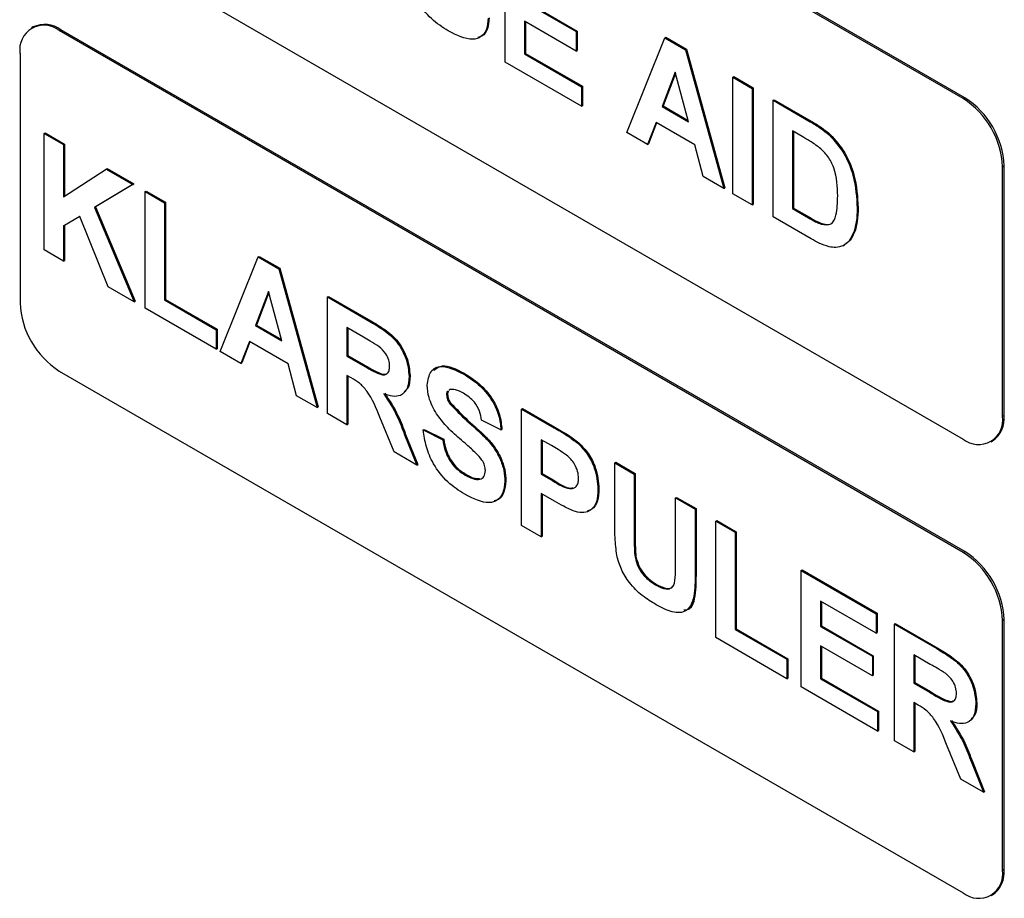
# Model space of a CAD drawing. Header units: millimetres. Extents: x 16 to 503, y 3 to 290.
# Tile 3 of 172: x 47.95 to 50.67, y 76.85 to 79.28. Entities that reach past the tile are written whole.
import ezdxf

# ---------------------------------------------------------------- set-up
doc = ezdxf.new("R2010")
doc.units = ezdxf.units.MM

msp = doc.modelspace()

# ---------------------------------------------------------------- linework, layer by layer
at = {"color": 7, "linetype": 'Continuous', "lineweight": 25}
for p, q in [((50.5613, 79.0629), (48.0593, 80.5073)), ((50.557, 79.0604), (48.0549, 80.5048)), ((48.0549, 79.5626), (50.557, 78.1182)), ((49.2889, 79.1612), (49.2889, 79.4838)), ((49.3426, 79.3287), (49.4859, 79.246)), ((49.3453, 79.3303), (49.4886, 79.2476)), ((47.9823, 79.2587), (47.978, 79.2562)), ((49.4859, 79.1922), (49.3426, 79.275)), ((49.3426, 79.275), (49.3426, 79.184)), ((49.3453, 79.2734), (49.3453, 79.1855)), ((48.0549, 79.2486), (48.0593, 79.2511)), ((50.557, 77.8042), (48.0549, 79.2486)), ((50.5613, 77.8067), (48.0593, 79.2511)), ((49.4859, 79.246), (49.4886, 79.2476)), ((49.4859, 79.246), (49.4859, 79.1922)), ((49.4886, 79.2476), (49.4886, 79.1938)), ((49.6256, 78.9668), (49.7312, 79.2285)), ((49.7312, 79.2285), (49.7339, 79.2301)), ((49.7312, 79.2285), (49.7881, 79.1956)), ((49.7339, 79.2301), (49.7908, 79.1972)), ((47.9461, 79.1858), (47.9461, 78.4949)), ((49.3426, 79.184), (49.3453, 79.1855)), ((49.3426, 79.184), (49.5002, 79.093)), ((49.3453, 79.1855), (49.5029, 79.0945)), ((49.4859, 79.1922), (49.4886, 79.1938)), ((49.7881, 79.1956), (49.7908, 79.1972)), ((49.7881, 79.1956), (49.8942, 78.8117)), ((49.7908, 79.1972), (49.897, 78.8133)), ((49.5002, 79.0392), (49.2889, 79.1612)), ((49.7599, 79.1333), (49.7233, 79.0386)), ((49.7608, 79.1301), (49.726, 79.0402)), ((49.7966, 78.9963), (49.7599, 79.1333)), ((49.9193, 79.1199), (49.922, 79.1215)), ((49.9193, 78.7973), (49.9193, 79.1199)), ((49.9193, 79.1199), (49.9731, 79.0889)), ((49.922, 79.1215), (49.9758, 79.0904)), ((49.5002, 79.093), (49.5029, 79.0945)), ((49.5002, 79.093), (49.5002, 79.0392)), ((49.5029, 79.0945), (49.5029, 79.0408)), ((49.9731, 79.0889), (49.9758, 79.0904)), ((49.9731, 79.0889), (49.9731, 78.7662)), ((49.9758, 79.0904), (49.9758, 78.7678)), ((50.557, 79.0604), (50.5613, 79.0629)), ((49.5002, 79.0392), (49.5029, 79.0408)), ((49.7233, 79.0386), (49.726, 79.0402)), ((49.7233, 79.0386), (49.7966, 78.9963)), ((49.726, 79.0402), (49.7956, 79)), ((50.0304, 79.0558), (50.0331, 79.0574)), ((50.0304, 79.0558), (50.1328, 78.9966)), ((50.0304, 78.7332), (50.0304, 79.0558)), ((50.0331, 79.0574), (50.1356, 78.9982)), ((49.7065, 78.9946), (49.6829, 78.9337)), ((49.7082, 78.9936), (49.6856, 78.9353)), ((49.8137, 78.9327), (49.7065, 78.9946)), ((50.1328, 78.9966), (50.1356, 78.9982)), ((48.0128, 78.9643), (48.0156, 78.9658)), ((48.0128, 78.6416), (48.0128, 78.9643)), ((48.0128, 78.9643), (48.0666, 78.9332)), ((48.0156, 78.9658), (48.0693, 78.9348)), ((49.6829, 78.9337), (49.6256, 78.9668)), ((50.1107, 78.9557), (50.0841, 78.971)), ((50.0841, 78.971), (50.0841, 78.7559)), ((50.0868, 78.9694), (50.0868, 78.7575)), ((50.1857, 78.96), (50.1885, 78.9615)), ((48.0666, 78.9332), (48.0693, 78.9348)), ((48.0666, 78.9332), (48.0666, 78.7888)), ((48.0693, 78.9348), (48.0693, 78.7906)), ((49.6829, 78.9337), (49.6856, 78.9353)), ((49.8373, 78.8446), (49.8137, 78.9327)), ((50.6658, 78.872), (50.6701, 78.8745)), ((50.6658, 78.1811), (50.6658, 78.872)), ((50.6701, 78.1836), (50.6701, 78.8745)), ((48.0666, 78.7888), (48.1844, 78.8652)), ((48.1844, 78.8652), (48.1871, 78.8668)), ((48.1844, 78.8652), (48.2582, 78.8226)), ((48.1871, 78.8668), (48.2609, 78.8242)), ((49.8942, 78.8117), (49.8373, 78.8446)), ((48.2582, 78.8226), (48.1521, 78.7591)), ((48.2609, 78.8242), (48.1548, 78.7607)), ((48.2582, 78.8226), (48.2609, 78.8242)), ((48.2922, 78.803), (48.295, 78.8045)), ((48.2922, 78.4803), (48.2922, 78.803)), ((48.2922, 78.803), (48.346, 78.7719)), ((48.295, 78.8045), (48.3487, 78.7735)), ((49.8942, 78.8117), (49.897, 78.8133)), ((49.9731, 78.7662), (49.9193, 78.7973)), ((48.346, 78.7719), (48.3487, 78.7735)), ((48.346, 78.7719), (48.346, 78.5031)), ((48.3487, 78.7735), (48.3487, 78.5047)), ((49.9731, 78.7662), (49.9758, 78.7678)), ((48.1114, 78.7346), (48.0666, 78.7079)), ((48.1114, 78.7346), (48.0693, 78.7094)), ((48.1902, 78.5392), (48.1114, 78.7346)), ((48.1521, 78.7591), (48.1548, 78.7607)), ((48.1521, 78.7591), (48.2618, 78.4979)), ((48.1548, 78.7607), (48.2645, 78.4995)), ((50.0841, 78.7559), (50.0868, 78.7575)), ((50.0841, 78.7559), (50.1283, 78.7304)), ((50.0868, 78.7575), (50.131, 78.732)), ((50.2632, 78.757), (50.2659, 78.7585)), ((48.0666, 78.7079), (48.0693, 78.7094)), ((48.0666, 78.7079), (48.0666, 78.6106)), ((48.0693, 78.7094), (48.0693, 78.6122)), ((50.1359, 78.6722), (50.0304, 78.7332)), ((50.1283, 78.7304), (50.131, 78.732)), ((50.1641, 78.7128), (50.1668, 78.7144)), ((50.2547, 78.6932), (50.2574, 78.6948)), ((50.2249, 78.6534), (50.2276, 78.655)), ((48.0666, 78.6106), (48.0128, 78.6416)), ((48.0666, 78.6106), (48.0693, 78.6122)), ((48.5, 78.3604), (48.6056, 78.6221)), ((48.6056, 78.6221), (48.6083, 78.6236)), ((48.6056, 78.6221), (48.6625, 78.5892)), ((48.6083, 78.6236), (48.6653, 78.5908)), ((48.6625, 78.5892), (48.6653, 78.5908)), ((48.6625, 78.5892), (48.7686, 78.2053)), ((48.6653, 78.5908), (48.7714, 78.2069)), ((48.2618, 78.4979), (48.1902, 78.5392)), ((48.6343, 78.5269), (48.5977, 78.4322)), ((48.6352, 78.5237), (48.6004, 78.4338)), ((48.671, 78.3899), (48.6343, 78.5269)), ((48.2618, 78.4979), (48.2645, 78.4995)), ((48.346, 78.5031), (48.3487, 78.5047)), ((48.346, 78.5031), (48.4893, 78.4204)), ((48.3487, 78.5047), (48.492, 78.4219)), ((48.7973, 78.5114), (48.8, 78.513)), ((48.7973, 78.1888), (48.7973, 78.5114)), ((48.7973, 78.5114), (48.9146, 78.4437)), ((48.8, 78.513), (48.9173, 78.4453)), ((48.4893, 78.3666), (48.2922, 78.4803)), ((48.9146, 78.4437), (48.9173, 78.4453)), ((48.4893, 78.4204), (48.492, 78.4219)), ((48.4893, 78.4204), (48.4893, 78.3666)), ((48.492, 78.4219), (48.492, 78.3682)), ((48.5977, 78.4322), (48.6004, 78.4338)), ((48.5977, 78.4322), (48.671, 78.3899)), ((48.6004, 78.4338), (48.67, 78.3936)), ((48.8967, 78.4002), (48.851, 78.4266)), ((48.851, 78.4266), (48.851, 78.348)), ((48.8538, 78.425), (48.8538, 78.3496)), ((48.5809, 78.3882), (48.5573, 78.3273)), ((48.5826, 78.3872), (48.56, 78.3289)), ((48.6881, 78.3263), (48.5809, 78.3882)), ((48.4893, 78.3666), (48.492, 78.3682)), ((48.5573, 78.3273), (48.5, 78.3604)), ((48.5573, 78.3273), (48.56, 78.3289)), ((48.7117, 78.2382), (48.6881, 78.3263)), ((48.851, 78.348), (48.8538, 78.3496)), ((48.851, 78.348), (48.8943, 78.323)), ((48.8538, 78.3496), (48.897, 78.3246)), ((48.0549, 78.3064), (50.557, 76.862)), ((48.8943, 78.323), (48.897, 78.3246)), ((49.1727, 78.2988), (49.1754, 78.3004)), ((48.8631, 78.2873), (48.851, 78.2942)), ((48.851, 78.2942), (48.851, 78.1577)), ((48.8538, 78.2927), (48.8538, 78.1593)), ((49.023, 78.2917), (49.0257, 78.2933)), ((49.1313, 78.2509), (49.1296, 78.2421)), ((49.1356, 78.255), (49.1328, 78.2528)), ((48.7686, 78.2053), (48.7117, 78.2382)), ((49.1268, 78.2405), (49.1296, 78.2421)), ((49.1351, 78.2165), (49.1379, 78.2181)), ((48.7686, 78.2053), (48.7714, 78.2069)), ((49.3346, 78.2012), (49.3373, 78.2028)), ((49.3346, 77.8786), (49.3346, 78.2012)), ((49.3346, 78.2012), (49.424, 78.1496)), ((49.3373, 78.2028), (49.4267, 78.1512)), ((48.851, 78.1577), (48.7973, 78.1888)), ((48.9817, 78.0823), (48.9419, 78.1785)), ((49.2773, 78.1433), (49.2236, 78.1702)), ((50.6658, 78.1811), (50.6701, 78.1836)), ((48.851, 78.1577), (48.8538, 78.1593)), ((49.0624, 78.1433), (49.0651, 78.1449)), ((49.0624, 78.1433), (49.1161, 78.1164)), ((49.0651, 78.1449), (49.1188, 78.118)), ((49.2773, 78.1433), (49.28, 78.1449)), ((49.424, 78.1496), (49.4267, 78.1512)), ((49.0106, 78.1295), (49.0133, 78.1311)), ((49.0106, 78.1295), (49.0445, 78.0461)), ((49.0133, 78.1311), (49.0472, 78.0477)), ((49.1161, 78.1164), (49.1188, 78.118)), ((49.4168, 78.1), (49.3883, 78.1164)), ((49.3883, 78.1164), (49.3883, 78.0213)), ((49.3911, 78.1149), (49.3911, 78.0229)), ((49.4903, 78.1065), (49.493, 78.108)), ((50.6339, 78.1106), (50.6382, 78.1131)), ((49.0445, 78.0461), (48.9817, 78.0823)), ((49.5925, 78.0523), (49.5952, 78.0539)), ((49.5952, 78.0539), (49.649, 78.0229)), ((49.0445, 78.0461), (49.0472, 78.0477)), ((49.5925, 78.0523), (49.6462, 78.0213)), ((49.5925, 77.8809), (49.5925, 78.0523)), ((49.1783, 78.0184), (49.1811, 78.02)), ((49.288, 78.0003), (49.2908, 78.0019)), ((49.3883, 78.0213), (49.3911, 78.0229)), ((49.3883, 78.0213), (49.4206, 78.0027)), ((49.3911, 78.0229), (49.4233, 78.0043)), ((49.4206, 78.0027), (49.4233, 78.0043)), ((49.6462, 78.0213), (49.649, 78.0229)), ((49.6462, 78.0213), (49.6462, 77.8462)), ((49.649, 78.0229), (49.649, 77.8478)), ((49.5459, 77.9791), (49.5487, 77.9807)), ((49.4251, 77.9463), (49.3883, 77.9675)), ((49.3883, 77.9675), (49.3883, 77.8476)), ((49.3911, 77.966), (49.3911, 77.8491)), ((49.7609, 77.9552), (49.7636, 77.9567)), ((49.7609, 77.9552), (49.8146, 77.9241)), ((49.7609, 77.7763), (49.7609, 77.9552)), ((49.7636, 77.9567), (49.8173, 77.9257)), ((49.8146, 77.9241), (49.8173, 77.9257)), ((49.8146, 77.9241), (49.8146, 77.7554)), ((49.8173, 77.9257), (49.8173, 77.757)), ((49.8719, 77.891), (49.8746, 77.8926)), ((49.8719, 77.5684), (49.8719, 77.891)), ((49.8719, 77.891), (49.9256, 77.86)), ((49.8746, 77.8926), (49.9284, 77.8616)), ((49.3883, 77.8476), (49.3346, 77.8786)), ((49.3883, 77.8476), (49.3911, 77.8491)), ((49.6462, 77.8462), (49.649, 77.8478)), ((49.9256, 77.86), (49.9284, 77.8616)), ((49.9256, 77.86), (49.9256, 77.5912)), ((49.9284, 77.8616), (49.9284, 77.5927)), ((49.6484, 77.7909), (49.6511, 77.7925)), ((50.557, 77.8042), (50.5613, 77.8067)), ((49.8146, 77.7554), (49.8173, 77.757)), ((50.1083, 77.7546), (50.111, 77.7561)), ((50.1083, 77.4319), (50.1083, 77.7546)), ((50.1083, 77.7546), (50.3161, 77.6346)), ((50.111, 77.7561), (50.3188, 77.6362)), ((49.7052, 77.7143), (49.7079, 77.7158)), ((50.3161, 77.5809), (50.162, 77.6698)), ((50.162, 77.6698), (50.162, 77.5995)), ((50.1648, 77.6682), (50.1648, 77.601)), ((50.3161, 77.6346), (50.3188, 77.6362)), ((50.3161, 77.6346), (50.3161, 77.5809)), ((50.3188, 77.6362), (50.3188, 77.5824)), ((50.6658, 77.6158), (50.6701, 77.6183)), ((50.6701, 76.9273), (50.6701, 77.6183)), ((49.9256, 77.5912), (49.9284, 77.5927)), ((49.9256, 77.5912), (50.0689, 77.5085)), ((49.9284, 77.5927), (50.0716, 77.51)), ((50.162, 77.5995), (50.1648, 77.601)), ((50.162, 77.5995), (50.3053, 77.5167)), ((50.1648, 77.601), (50.308, 77.5183)), ((50.3662, 77.6057), (50.3689, 77.6073)), ((50.3662, 77.283), (50.3662, 77.6057)), ((50.3662, 77.6057), (50.4835, 77.538)), ((50.3689, 77.6073), (50.4862, 77.5396)), ((50.6658, 76.9248), (50.6658, 77.6158)), ((50.0689, 77.4547), (49.8719, 77.5684)), ((50.3161, 77.5809), (50.3188, 77.5824)), ((50.3053, 77.463), (50.162, 77.5457)), ((50.162, 77.5457), (50.162, 77.4547)), ((50.1648, 77.5441), (50.1648, 77.4563)), ((50.4835, 77.538), (50.4862, 77.5396)), ((50.0689, 77.5085), (50.0716, 77.51)), ((50.0689, 77.5085), (50.0689, 77.4547)), ((50.0716, 77.51), (50.0716, 77.4562)), ((50.3053, 77.5167), (50.308, 77.5183)), ((50.3053, 77.5167), (50.3053, 77.463)), ((50.308, 77.5183), (50.308, 77.4645)), ((50.4656, 77.4945), (50.42, 77.5209)), ((50.42, 77.5209), (50.42, 77.4423)), ((50.4227, 77.5193), (50.4227, 77.4439)), ((50.0689, 77.4547), (50.0716, 77.4562)), ((50.162, 77.4547), (50.1648, 77.4563)), ((50.162, 77.4547), (50.3197, 77.3637)), ((50.1648, 77.4563), (50.3224, 77.3653)), ((50.3053, 77.463), (50.308, 77.4645)), ((50.3197, 77.3099), (50.1083, 77.4319)), ((50.42, 77.4423), (50.4227, 77.4439)), ((50.42, 77.4423), (50.4632, 77.4173)), ((50.4227, 77.4439), (50.4659, 77.4189)), ((50.4632, 77.4173), (50.4659, 77.4189)), ((50.432, 77.3816), (50.42, 77.3885)), ((50.42, 77.3885), (50.42, 77.252)), ((50.4227, 77.387), (50.4227, 77.2536)), ((50.5919, 77.386), (50.5946, 77.3876)), ((50.3197, 77.3637), (50.3224, 77.3653)), ((50.3197, 77.3637), (50.3197, 77.3099)), ((50.3224, 77.3653), (50.3224, 77.3115)), ((50.3197, 77.3099), (50.3224, 77.3115)), ((50.42, 77.252), (50.3662, 77.283)), ((50.5506, 77.1766), (50.5108, 77.2728)), ((50.42, 77.252), (50.4227, 77.2536)), ((50.5795, 77.2238), (50.5822, 77.2253)), ((50.5795, 77.2238), (50.6134, 77.1404)), ((50.5822, 77.2253), (50.6161, 77.1419)), ((50.6134, 77.1404), (50.5506, 77.1766)), ((50.6134, 77.1404), (50.6161, 77.1419)), ((50.6658, 76.9248), (50.6701, 76.9273)), ((50.6339, 76.8544), (50.6382, 76.8569))]:
    msp.add_line(p, q, dxfattribs=at)
for centre, radius, start, end in [((48.0124, 79.1965), 0.0672, 50.7967, 189.214), ((48.0142, 79.1882), 0.0774, 54.3824, 114.3071), ((50.4339, 78.8637), 0.2364, 2.6055, 57.3945), ((50.4296, 78.8612), 0.2364, 2.6055, 57.3945), ((48.1823, 78.5056), 0.2364, 182.6055, 237.3945), ((50.5994, 78.1703), 0.0672, 230.7967, 9.214), ((50.5947, 78.1752), 0.0758, 305.0133, 6.2988), ((50.4296, 77.605), 0.2364, 2.6055, 57.3945), ((50.4339, 77.6075), 0.2364, 2.6055, 57.3945), ((50.5994, 76.9141), 0.0672, 230.7967, 9.214), ((50.5947, 76.919), 0.0758, 305.0133, 6.2988)]:
    msp.add_arc(centre, radius, start, end, dxfattribs=at)
for points, knots in [([(49.1312, 79.2481), (49.1155, 79.2581), (49.0841, 79.278), (49.0446, 79.3271), (49.0231, 79.3802), (49.0188, 79.4106), (49.0167, 79.4259)], [0, 0, 0, 0, 0.280715, 0.55934, 0.779309, 1, 1, 1, 1]), ([(49.2423, 79.2829), (49.2412, 79.2722), (49.2391, 79.2507), (49.2233, 79.2299), (49.1887, 79.219), (49.1549, 79.2361), (49.1312, 79.2481)], [0, 0, 0, 0, 0.1869663, 0.3740057, 0.5609669, 1, 1, 1, 1]), ([(49.245, 79.2845), (49.2439, 79.2739), (49.2416, 79.2527), (49.2292, 79.2337), (49.2171, 79.2309), (49.2131, 79.23)], [0, 0, 0, 0, 0.399881, 0.799918, 1, 1, 1, 1]), ([(50.1328, 78.9966), (50.1428, 78.9908), (50.1606, 78.9804), (50.1781, 78.9662), (50.1857, 78.96)], [0, 0, 0, 0, 0.560238, 1, 1, 1, 1]), ([(50.1356, 78.9982), (50.1455, 78.9924), (50.1634, 78.982), (50.1808, 78.9678), (50.1885, 78.9615)], [0, 0, 0, 0, 0.560238, 1, 1, 1, 1]), ([(50.1593, 78.9245), (50.1502, 78.9309), (50.1341, 78.9422), (50.1178, 78.9515), (50.1107, 78.9557)], [0, 0, 0, 0, 0.559753, 1, 1, 1, 1]), ([(50.1857, 78.96), (50.2002, 78.9437), (50.2291, 78.9113), (50.2592, 78.8351), (50.2617, 78.7866), (50.2632, 78.757)], [0, 0, 0, 0, 0.279072, 0.559338, 1, 1, 1, 1]), ([(50.1885, 78.9615), (50.2029, 78.9453), (50.2318, 78.9128), (50.2619, 78.8367), (50.2644, 78.7882), (50.2659, 78.7585)], [0, 0, 0, 0, 0.279072, 0.559338, 1, 1, 1, 1]), ([(50.2095, 78.7909), (50.2089, 78.8163), (50.2082, 78.8517), (50.1835, 78.9019), (50.1673, 78.917), (50.1593, 78.9245)], [0, 0, 0, 0, 0.559429, 0.779516, 1, 1, 1, 1]), ([(50.1641, 78.7128), (50.174, 78.7115), (50.1939, 78.7087), (50.2082, 78.743), (50.209, 78.7727), (50.2095, 78.7909)], [0, 0, 0, 0, 0.278192, 0.558019, 1, 1, 1, 1]), ([(50.2632, 78.757), (50.2629, 78.7441), (50.2624, 78.7211), (50.2571, 78.7017), (50.2547, 78.6932)], [0, 0, 0, 0, 0.56008, 1, 1, 1, 1]), ([(50.2659, 78.7585), (50.2656, 78.7456), (50.2651, 78.7226), (50.2598, 78.7033), (50.2574, 78.6948)], [0, 0, 0, 0, 0.56008, 1, 1, 1, 1]), ([(50.1283, 78.7304), (50.135, 78.7265), (50.147, 78.7196), (50.1589, 78.7149), (50.1641, 78.7128)], [0, 0, 0, 0, 0.5602156, 1, 1, 1, 1]), ([(50.131, 78.732), (50.1377, 78.7281), (50.1497, 78.7211), (50.1616, 78.7165), (50.1668, 78.7144)], [0, 0, 0, 0, 0.5602156, 1, 1, 1, 1]), ([(50.1668, 78.7144), (50.1775, 78.7119), (50.191, 78.7087), (50.1961, 78.7197), (50.1971, 78.7219)], [0, 0, 0, 0, 0.7941548, 1, 1, 1, 1]), ([(50.2547, 78.6932), (50.2507, 78.6838), (50.2436, 78.6668), (50.2306, 78.6575), (50.2249, 78.6534)], [0, 0, 0, 0, 0.560007, 1, 1, 1, 1]), ([(50.2574, 78.6948), (50.2534, 78.6853), (50.2463, 78.6684), (50.2333, 78.6591), (50.2276, 78.655)], [0, 0, 0, 0, 0.560007, 1, 1, 1, 1]), ([(50.1855, 78.6504), (50.1764, 78.6534), (50.16, 78.6586), (50.1432, 78.6681), (50.1359, 78.6722)], [0, 0, 0, 0, 0.559579, 1, 1, 1, 1]), ([(50.2249, 78.6534), (50.2182, 78.6511), (50.2063, 78.6469), (50.1919, 78.6494), (50.1855, 78.6504)], [0, 0, 0, 0, 0.559443, 1, 1, 1, 1]), ([(48.9146, 78.4437), (48.9272, 78.4362), (48.9525, 78.4211), (48.9849, 78.3947), (49.0046, 78.364), (49.0192, 78.331), (49.0214, 78.3074), (49.023, 78.2917)], [0, 0, 0, 0, 0.251138, 0.500538, 0.625743, 0.751054, 1, 1, 1, 1]), ([(48.9173, 78.4453), (48.93, 78.4377), (48.9553, 78.4227), (48.9876, 78.3963), (49.0073, 78.3656), (49.0219, 78.3325), (49.0242, 78.309), (49.0257, 78.2933)], [0, 0, 0, 0, 0.251138, 0.500538, 0.625743, 0.751054, 1, 1, 1, 1]), ([(48.9394, 78.3746), (48.9314, 78.3796), (48.9172, 78.3885), (48.903, 78.3966), (48.8967, 78.4002)], [0, 0, 0, 0, 0.559921, 1, 1, 1, 1]), ([(48.9692, 78.3199), (48.9689, 78.3254), (48.9681, 78.3363), (48.9579, 78.3582), (48.9464, 78.3683), (48.9394, 78.3746)], [0, 0, 0, 0, 0.281084, 0.561281, 1, 1, 1, 1]), ([(48.8943, 78.323), (48.9101, 78.3133), (48.9299, 78.3011), (48.9529, 78.2949), (48.9625, 78.2979), (48.9685, 78.3067), (48.969, 78.3155), (48.9692, 78.3199)], [0, 0, 0, 0, 0.500908, 0.625718, 0.750365, 0.875021, 1, 1, 1, 1]), ([(48.897, 78.3246), (48.9127, 78.3152), (48.9322, 78.3034), (48.9542, 78.2964), (48.9588, 78.2984), (48.9604, 78.2991)], [0, 0, 0, 0, 0.722571, 0.902613, 1, 1, 1, 1]), ([(49.0731, 78.2672), (49.0753, 78.2812), (49.0795, 78.3092), (49.1174, 78.3259), (49.1517, 78.3091), (49.1727, 78.2988)], [0, 0, 0, 0, 0.279748, 0.559362, 1, 1, 1, 1]), ([(49.0919, 78.3088), (49.0992, 78.3139), (49.1206, 78.329), (49.1536, 78.3118), (49.1754, 78.3004)], [0, 0, 0, 0, 0.340052, 1, 1, 1, 1]), ([(49.1727, 78.2988), (49.1867, 78.29), (49.2147, 78.2725), (49.2511, 78.2313), (49.2733, 78.1838), (49.276, 78.1568), (49.2773, 78.1433)], [0, 0, 0, 0, 0.281015, 0.560109, 0.779825, 1, 1, 1, 1]), ([(49.1754, 78.3004), (49.1895, 78.2916), (49.2174, 78.2741), (49.2538, 78.2329), (49.276, 78.1853), (49.2787, 78.1584), (49.28, 78.1449)], [0, 0, 0, 0, 0.281015, 0.560109, 0.779825, 1, 1, 1, 1]), ([(48.9419, 78.1785), (48.9319, 78.2039), (48.9179, 78.2392), (48.8857, 78.2745), (48.8706, 78.283), (48.8631, 78.2873)], [0, 0, 0, 0, 0.5609861, 0.7793046, 1, 1, 1, 1]), ([(49.023, 78.2917), (49.0221, 78.2798), (49.0202, 78.256), (49.002, 78.2371), (48.9778, 78.2349), (48.9612, 78.2406), (48.9529, 78.2435)], [0, 0, 0, 0, 0.279943, 0.558974, 0.779184, 1, 1, 1, 1]), ([(49.0257, 78.2933), (49.0252, 78.2808), (49.0244, 78.2612), (49.0136, 78.2523), (49.0098, 78.249)], [0, 0, 0, 0, 0.6397639, 1, 1, 1, 1]), ([(48.9556, 78.245), (48.9688, 78.2247), (48.9924, 78.1882), (49.0069, 78.1486), (49.0133, 78.1311)], [0, 0, 0, 0, 0.558188, 1, 1, 1, 1]), ([(49.0989, 78.188), (49.0907, 78.203), (49.076, 78.2299), (49.074, 78.2558), (49.0731, 78.2672)], [0, 0, 0, 0, 0.559266, 1, 1, 1, 1]), ([(49.1296, 78.2502), (49.1292, 78.25), (49.1269, 78.2484), (49.1269, 78.2441), (49.1268, 78.2405)], [0, 0, 0, 0, 0.1629447, 1, 1, 1, 1]), ([(49.1734, 78.2447), (49.1659, 78.2487), (49.1525, 78.256), (49.1408, 78.2553), (49.1356, 78.255)], [0, 0, 0, 0, 0.560544, 1, 1, 1, 1]), ([(49.2236, 78.1702), (49.2221, 78.1786), (49.2193, 78.1953), (49.2018, 78.2266), (49.1841, 78.2378), (49.1734, 78.2447)], [0, 0, 0, 0, 0.281521, 0.560305, 1, 1, 1, 1]), ([(48.9529, 78.2435), (48.9661, 78.2231), (48.9896, 78.1866), (49.0042, 78.147), (49.0106, 78.1295)], [0, 0, 0, 0, 0.558188, 1, 1, 1, 1]), ([(49.1268, 78.2405), (49.1274, 78.236), (49.1283, 78.2279), (49.133, 78.22), (49.1351, 78.2165)], [0, 0, 0, 0, 0.55848, 1, 1, 1, 1]), ([(49.1296, 78.2421), (49.1301, 78.2376), (49.131, 78.2295), (49.1358, 78.2216), (49.1379, 78.2181)], [0, 0, 0, 0, 0.55848, 1, 1, 1, 1]), ([(49.1379, 78.2181), (49.1537, 78.2015), (49.1856, 78.1683), (49.2278, 78.134), (49.2592, 78.0986), (49.2779, 78.0666), (49.2893, 78.0325), (49.2903, 78.0121), (49.2908, 78.0019)], [0, 0, 0, 0, 0.249423, 0.500053, 0.625203, 0.750142, 0.874918, 1, 1, 1, 1]), ([(49.1351, 78.2165), (49.151, 78.2), (49.1829, 78.1667), (49.2251, 78.1324), (49.2565, 78.0971), (49.2752, 78.0651), (49.2866, 78.031), (49.2876, 78.0105), (49.288, 78.0003)], [0, 0, 0, 0, 0.249423, 0.500053, 0.625203, 0.750142, 0.874918, 1, 1, 1, 1]), ([(49.1628, 78.1194), (49.15, 78.1306), (49.1272, 78.1504), (49.1076, 78.1765), (49.0989, 78.188)], [0, 0, 0, 0, 0.560768, 1, 1, 1, 1]), ([(49.1769, 77.9655), (49.1612, 77.9755), (49.1299, 77.9954), (49.0903, 78.0445), (49.0688, 78.0976), (49.0645, 78.128), (49.0624, 78.1433)], [0, 0, 0, 0, 0.2807151, 0.5593402, 0.7793087, 1, 1, 1, 1]), ([(49.424, 78.1496), (49.4364, 78.1425), (49.4586, 78.1299), (49.4806, 78.1136), (49.4903, 78.1065)], [0, 0, 0, 0, 0.560345, 1, 1, 1, 1]), ([(49.4267, 78.1512), (49.4391, 78.1441), (49.4613, 78.1314), (49.4833, 78.1152), (49.493, 78.108)], [0, 0, 0, 0, 0.560345, 1, 1, 1, 1]), ([(49.1161, 78.1164), (49.1181, 78.1057), (49.122, 78.0843), (49.1377, 78.0531), (49.1583, 78.0313), (49.1717, 78.0227), (49.1783, 78.0184)], [0, 0, 0, 0, 0.280582, 0.559152, 0.779251, 1, 1, 1, 1]), ([(49.1188, 78.118), (49.1208, 78.1072), (49.1247, 78.0858), (49.1404, 78.0547), (49.161, 78.0328), (49.1744, 78.0243), (49.1811, 78.02)], [0, 0, 0, 0, 0.280582, 0.559152, 0.779251, 1, 1, 1, 1]), ([(49.2081, 78.0793), (49.1997, 78.0869), (49.1847, 78.1006), (49.1695, 78.1137), (49.1628, 78.1194)], [0, 0, 0, 0, 0.559956, 1, 1, 1, 1]), ([(49.493, 78.108), (49.5023, 78.0982), (49.5208, 78.0786), (49.5445, 78.0314), (49.5471, 77.9999), (49.5487, 77.9807)], [0, 0, 0, 0, 0.280091, 0.560804, 1, 1, 1, 1]), ([(49.4592, 78.0733), (49.4513, 78.0787), (49.4372, 78.0883), (49.423, 78.0964), (49.4168, 78.1)], [0, 0, 0, 0, 0.559833, 1, 1, 1, 1]), ([(49.4903, 78.1065), (49.4995, 78.0966), (49.5181, 78.077), (49.5417, 78.0299), (49.5444, 77.9983), (49.5459, 77.9791)], [0, 0, 0, 0, 0.280091, 0.560804, 1, 1, 1, 1]), ([(49.2343, 78.0307), (49.2339, 78.0355), (49.2331, 78.0451), (49.2234, 78.0636), (49.2139, 78.0733), (49.2081, 78.0793)], [0, 0, 0, 0, 0.2797787, 0.5590879, 1, 1, 1, 1]), ([(49.4922, 78.0092), (49.4918, 78.0155), (49.4909, 78.0281), (49.4822, 78.0473), (49.4712, 78.0629), (49.4632, 78.0698), (49.4592, 78.0733)], [0, 0, 0, 0, 0.279862, 0.559069, 0.779427, 1, 1, 1, 1]), ([(49.1783, 78.0184), (49.1854, 78.0147), (49.1996, 78.0072), (49.2182, 78.0052), (49.2316, 78.013), (49.2334, 78.0248), (49.2343, 78.0307)], [0, 0, 0, 0, 0.281228, 0.561008, 0.781099, 1, 1, 1, 1]), ([(49.288, 78.0003), (49.287, 77.9896), (49.2848, 77.9681), (49.269, 77.9473), (49.2344, 77.9364), (49.2006, 77.9535), (49.1769, 77.9655)], [0, 0, 0, 0, 0.1869663, 0.3740057, 0.5609669, 1, 1, 1, 1]), ([(49.1811, 78.02), (49.1882, 78.016), (49.2014, 78.0087), (49.2131, 78.0089), (49.2184, 78.009)], [0, 0, 0, 0, 0.544897, 1, 1, 1, 1]), ([(49.2908, 78.0019), (49.2896, 77.9913), (49.2874, 77.9701), (49.275, 77.9511), (49.2628, 77.9483), (49.2588, 77.9474)], [0, 0, 0, 0, 0.399881, 0.799918, 1, 1, 1, 1]), ([(49.4206, 78.0027), (49.4368, 77.9926), (49.457, 77.9799), (49.4781, 77.981), (49.4862, 77.9864), (49.4914, 77.996), (49.4919, 78.0048), (49.4922, 78.0092)], [0, 0, 0, 0, 0.499693, 0.624844, 0.749841, 0.874898, 1, 1, 1, 1]), ([(49.4233, 78.0043), (49.4398, 77.9934), (49.4587, 77.981), (49.4742, 77.9828), (49.4762, 77.983)], [0, 0, 0, 0, 0.870961, 1, 1, 1, 1]), ([(49.5459, 77.9791), (49.5453, 77.9671), (49.544, 77.9431), (49.5288, 77.9211), (49.5075, 77.9127), (49.4916, 77.9157), (49.4836, 77.9172)], [0, 0, 0, 0, 0.280285, 0.559873, 0.779918, 1, 1, 1, 1]), ([(49.5487, 77.9807), (49.548, 77.9688), (49.5465, 77.9451), (49.5338, 77.924), (49.5213, 77.9204), (49.5173, 77.9192)], [0, 0, 0, 0, 0.40533, 0.809653, 1, 1, 1, 1]), ([(49.4836, 77.9172), (49.4728, 77.9218), (49.4533, 77.9301), (49.4337, 77.9413), (49.4251, 77.9463)], [0, 0, 0, 0, 0.559811, 1, 1, 1, 1]), ([(49.598, 77.7963), (49.5961, 77.8125), (49.5926, 77.8415), (49.5925, 77.8689), (49.5925, 77.8809)], [0, 0, 0, 0, 0.559743, 1, 1, 1, 1]), ([(49.6462, 77.8462), (49.6462, 77.8361), (49.6461, 77.8181), (49.6477, 77.7993), (49.6484, 77.7909)], [0, 0, 0, 0, 0.56018, 1, 1, 1, 1]), ([(49.649, 77.8478), (49.6489, 77.8377), (49.6488, 77.8197), (49.6504, 77.8008), (49.6511, 77.7925)], [0, 0, 0, 0, 0.56018, 1, 1, 1, 1]), ([(49.7069, 77.6596), (49.694, 77.6673), (49.6684, 77.6826), (49.6342, 77.7166), (49.6088, 77.7572), (49.6016, 77.7833), (49.598, 77.7963)], [0, 0, 0, 0, 0.28103, 0.560407, 0.780283, 1, 1, 1, 1]), ([(49.6484, 77.7909), (49.6508, 77.782), (49.6554, 77.764), (49.6762, 77.7336), (49.6942, 77.7216), (49.7052, 77.7143)], [0, 0, 0, 0, 0.280066, 0.560124, 1, 1, 1, 1]), ([(49.6511, 77.7925), (49.6535, 77.7835), (49.6582, 77.7656), (49.6789, 77.7351), (49.6969, 77.7232), (49.7079, 77.7158)], [0, 0, 0, 0, 0.280066, 0.560124, 1, 1, 1, 1]), ([(49.7052, 77.7143), (49.7151, 77.7091), (49.7299, 77.7013), (49.7466, 77.704), (49.759, 77.7149), (49.7604, 77.7433), (49.7607, 77.7653), (49.7609, 77.7763)], [0, 0, 0, 0, 0.249624, 0.37455, 0.499562, 0.749, 1, 1, 1, 1]), ([(49.8146, 77.7554), (49.8149, 77.7332), (49.8156, 77.6893), (49.7978, 77.6374), (49.7518, 77.6358), (49.7219, 77.6516), (49.7069, 77.6596)], [0, 0, 0, 0, 0.28222, 0.55919, 0.778866, 1, 1, 1, 1]), ([(49.8173, 77.757), (49.8173, 77.7355), (49.8173, 77.693), (49.807, 77.6448), (49.787, 77.6443), (49.7839, 77.6443)], [0, 0, 0, 0, 0.46287, 0.917129, 1, 1, 1, 1]), ([(49.7079, 77.7158), (49.7178, 77.7108), (49.7325, 77.7031), (49.7488, 77.705), (49.7537, 77.7106), (49.7559, 77.7131)], [0, 0, 0, 0, 0.526527, 0.790031, 1, 1, 1, 1]), ([(50.4835, 77.538), (50.4962, 77.5304), (50.5215, 77.5154), (50.5538, 77.489), (50.5735, 77.4583), (50.5881, 77.4253), (50.5904, 77.4017), (50.5919, 77.386)], [0, 0, 0, 0, 0.251138, 0.500538, 0.625743, 0.751054, 1, 1, 1, 1]), ([(50.4862, 77.5396), (50.4989, 77.532), (50.5242, 77.5169), (50.5565, 77.4905), (50.5762, 77.4599), (50.5908, 77.4268), (50.5931, 77.4033), (50.5946, 77.3876)], [0, 0, 0, 0, 0.251138, 0.500538, 0.625743, 0.751054, 1, 1, 1, 1]), ([(50.5083, 77.4688), (50.5004, 77.4738), (50.4861, 77.4828), (50.4719, 77.4909), (50.4656, 77.4945)], [0, 0, 0, 0, 0.5599213, 1, 1, 1, 1]), ([(50.5382, 77.4142), (50.5378, 77.4197), (50.537, 77.4306), (50.5268, 77.4524), (50.5153, 77.4626), (50.5083, 77.4688)], [0, 0, 0, 0, 0.2810837, 0.5612808, 1, 1, 1, 1]), ([(50.4632, 77.4173), (50.479, 77.4076), (50.4988, 77.3954), (50.5219, 77.3892), (50.5314, 77.3922), (50.5374, 77.4009), (50.5379, 77.4098), (50.5382, 77.4142)], [0, 0, 0, 0, 0.500908, 0.625718, 0.750365, 0.875021, 1, 1, 1, 1]), ([(50.4659, 77.4189), (50.4816, 77.4095), (50.5012, 77.3977), (50.5231, 77.3907), (50.5277, 77.3927), (50.5293, 77.3934)], [0, 0, 0, 0, 0.722571, 0.902613, 1, 1, 1, 1]), ([(50.5108, 77.2728), (50.5008, 77.2982), (50.4868, 77.3335), (50.4546, 77.3688), (50.4396, 77.3773), (50.432, 77.3816)], [0, 0, 0, 0, 0.560986, 0.779305, 1, 1, 1, 1]), ([(50.5919, 77.386), (50.591, 77.3741), (50.5891, 77.3503), (50.5709, 77.3314), (50.5467, 77.3292), (50.5301, 77.3349), (50.5218, 77.3377)], [0, 0, 0, 0, 0.279943, 0.558974, 0.779184, 1, 1, 1, 1]), ([(50.5946, 77.3876), (50.5941, 77.3751), (50.5934, 77.3555), (50.5826, 77.3465), (50.5787, 77.3433)], [0, 0, 0, 0, 0.639764, 1, 1, 1, 1]), ([(50.5218, 77.3377), (50.535, 77.3174), (50.5586, 77.2809), (50.5731, 77.2413), (50.5795, 77.2238)], [0, 0, 0, 0, 0.558188, 1, 1, 1, 1]), ([(50.5245, 77.3393), (50.5377, 77.3189), (50.5613, 77.2825), (50.5758, 77.2428), (50.5822, 77.2253)], [0, 0, 0, 0, 0.558188, 1, 1, 1, 1])]:
    msp.add_open_spline(points, degree=3, knots=knots, dxfattribs=at)

doc.saveas('drawing.dxf')
